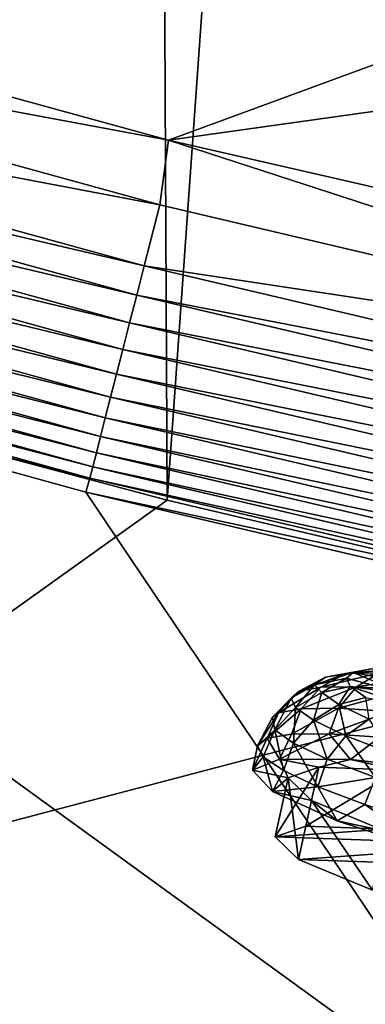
# Model space of a CAD drawing. Header units: metres. Extents: x -1651 to 0, y -1070 to 0.
# Tile 57 of 113: x -649 to -620, y -908 to -827. Entities that reach past the tile are written whole.
import ezdxf

# ---------------------------------------------------------------- set-up
doc = ezdxf.new("R2010")
doc.units = ezdxf.units.M

msp = doc.modelspace()

# ---------------------------------------------------------------- linework, layer by layer
at = {"layer": 'None'}
for points in [[(-639.965881, -220.892624, -406), (-682.642212, -854.043579, -406), (-688.147278, -202.117401, -406)], [(-636.776367, -866.25531, -406), (-682.642212, -854.043579, -406), (-639.965881, -220.892624, -406)], [(-592.386963, -241.14595, -406), (-636.776367, -866.25531, -406), (-639.965881, -220.892624, -406)], [(-590.582947, -877.16272, -406), (-636.776367, -866.25531, -406), (-592.386963, -241.14595, -406)], [(-636.680481, -836.68634, -403), (-451.195709, -768.505371, -403), (-694.077942, -820.897461, -403)], [(-488.276306, -815.838562, -403), (-451.195709, -768.505371, -403), (-636.680481, -836.68634, -403)], [(-556.248596, -855.120728, -403), (-488.276306, -815.838562, -403), (-636.680481, -836.68634, -403)], [(-694.077942, -820.897461, -403), (-698.632141, -825.104431, -402.52005), (-636.680481, -836.68634, -403)], [(-637.396057, -841.998535, -402.52005), (-698.632141, -825.104431, -402.52005), (-700.104858, -830.067627, -401.100159)], [(-698.632141, -825.104431, -402.52005), (-637.396057, -841.998535, -402.52005), (-636.680481, -836.68634, -403)], [(-638.676758, -847.014648, -401.100159), (-700.104858, -830.067627, -401.100159), (-700.807434, -832.435669, -400.048401)], [(-638.676758, -847.014648, -401.100159), (-637.396057, -841.998535, -402.52005), (-700.104858, -830.067627, -401.100159)], [(-701.47998, -834.702271, -398.780426), (-639.287842, -849.407898, -400.048401), (-700.807434, -832.435669, -400.048401)], [(-700.807434, -832.435669, -400.048401), (-639.287842, -849.407898, -400.048401), (-638.676758, -847.014648, -401.100159)], [(-701.47998, -834.702271, -398.780426), (-702.117493, -836.850708, -397.307617), (-639.872742, -851.69873, -398.780426)], [(-639.872742, -851.69873, -398.780426), (-639.287842, -849.407898, -400.048401), (-701.47998, -834.702271, -398.780426)], [(-636.680481, -836.68634, -403), (-637.396057, -841.998535, -402.52005), (-575.57605, -856.525452, -402.52005)], [(-575.57605, -856.525452, -402.52005), (-556.248596, -855.120728, -403), (-636.680481, -836.68634, -403)], [(-640.427124, -853.870056, -397.307617), (-702.117493, -836.850708, -397.307617), (-702.714905, -838.864075, -395.641296)], [(-702.117493, -836.850708, -397.307617), (-640.427124, -853.870056, -397.307617), (-639.872742, -851.69873, -398.780426)], [(-640.946716, -855.904968, -395.641296), (-702.714905, -838.864075, -395.641296), (-703.267456, -840.726257, -393.793457)], [(-640.946716, -855.904968, -395.641296), (-640.427124, -853.870056, -397.307617), (-702.714905, -838.864075, -395.641296)], [(-703.267456, -840.726257, -393.793457), (-703.771057, -842.423462, -391.779236), (-641.427246, -857.786987, -393.793457)], [(-641.427246, -857.786987, -393.793457), (-640.946716, -855.904968, -395.641296), (-703.267456, -840.726257, -393.793457)], [(-637.396057, -841.998535, -402.52005), (-638.676758, -847.014648, -401.100159), (-575.57605, -856.525452, -402.52005)], [(-703.771057, -842.423462, -391.779236), (-704.221802, -843.942688, -389.61441), (-641.865234, -859.502319, -391.779236)], [(-703.771057, -842.423462, -391.779236), (-641.865234, -859.502319, -391.779236), (-641.427246, -857.786987, -393.793457)], [(-642.257263, -861.03772, -389.61441), (-704.221802, -843.942688, -389.61441), (-704.615845, -845.270752, -387.314758)], [(-704.221802, -843.942688, -389.61441), (-642.257263, -861.03772, -389.61441), (-641.865234, -859.502319, -391.779236)], [(-642.599976, -862.379944, -387.314758), (-704.615845, -845.270752, -387.314758), (-704.949646, -846.395691, -384.897552)], [(-642.599976, -862.379944, -387.314758), (-642.257263, -861.03772, -389.61441), (-704.615845, -845.270752, -387.314758)], [(-642.890198, -863.516846, -384.897552), (-704.949646, -846.395691, -384.897552), (-705.220825, -847.309448, -382.385681)], [(-642.890198, -863.516846, -384.897552), (-642.599976, -862.379944, -387.314758), (-704.949646, -846.395691, -384.897552)], [(-638.676758, -847.014648, -401.100159), (-639.287842, -849.407898, -400.048401), (-576.663025, -861.587158, -401.100159)], [(-575.57605, -856.525452, -402.52005), (-638.676758, -847.014648, -401.100159), (-576.663025, -861.587158, -401.100159)], [(-643.126038, -864.44043, -382.385681), (-705.220825, -847.309448, -382.385681), (-705.588745, -848.473389, -377.175201)], [(-643.126038, -864.44043, -382.385681), (-642.890198, -863.516846, -384.897552), (-705.220825, -847.309448, -382.385681)], [(-643.46759, -865.614624, -377.175201), (-643.126038, -864.44043, -382.385681), (-705.588745, -848.473389, -377.175201)], [(-705.588745, -848.473389, -377.175201), (-658.267761, -907.837219, -60), (-606.657959, -920.294556, -60)], [(-606.657959, -920.294556, -60), (-643.46759, -865.614624, -377.175201), (-705.588745, -848.473389, -377.175201)], [(-639.287842, -849.407898, -400.048401), (-639.872742, -851.69873, -398.780426), (-577.181702, -864.002136, -400.048401)], [(-576.663025, -861.587158, -401.100159), (-639.287842, -849.407898, -400.048401), (-577.181702, -864.002136, -400.048401)], [(-639.872742, -851.69873, -398.780426), (-640.427124, -853.870056, -397.307617), (-577.678101, -866.313721, -398.780426)], [(-577.181702, -864.002136, -400.048401), (-639.872742, -851.69873, -398.780426), (-577.678101, -866.313721, -398.780426)], [(-682.642212, -854.043579, -406), (-636.776367, -866.25531, -406), (-687.702698, -902.677124, -63)], [(-578.148621, -868.504761, -397.307617), (-640.427124, -853.870056, -397.307617), (-640.946716, -855.904968, -395.641296)], [(-577.678101, -866.313721, -398.780426), (-640.427124, -853.870056, -397.307617), (-578.148621, -868.504761, -397.307617)], [(-578.5896, -870.558105, -395.641296), (-640.946716, -855.904968, -395.641296), (-641.427246, -857.786987, -393.793457)], [(-578.5896, -870.558105, -395.641296), (-578.148621, -868.504761, -397.307617), (-640.946716, -855.904968, -395.641296)], [(-641.427246, -857.786987, -393.793457), (-641.865234, -859.502319, -391.779236), (-578.997437, -872.457214, -393.793457)], [(-578.997437, -872.457214, -393.793457), (-578.5896, -870.558105, -395.641296), (-641.427246, -857.786987, -393.793457)], [(-641.865234, -859.502319, -391.779236), (-642.257263, -861.03772, -389.61441), (-579.369141, -874.18811, -391.779236)], [(-641.865234, -859.502319, -391.779236), (-579.369141, -874.18811, -391.779236), (-578.997437, -872.457214, -393.793457)], [(-579.701843, -875.737488, -389.61441), (-642.257263, -861.03772, -389.61441), (-642.599976, -862.379944, -387.314758)], [(-642.257263, -861.03772, -389.61441), (-579.701843, -875.737488, -389.61441), (-579.369141, -874.18811, -391.779236)], [(-579.992737, -877.091919, -387.314758), (-642.599976, -862.379944, -387.314758), (-642.890198, -863.516846, -384.897552)], [(-579.992737, -877.091919, -387.314758), (-579.701843, -875.737488, -389.61441), (-642.599976, -862.379944, -387.314758)], [(-580.239075, -878.239136, -384.897552), (-642.890198, -863.516846, -384.897552), (-643.126038, -864.44043, -382.385681)], [(-580.239075, -878.239136, -384.897552), (-579.992737, -877.091919, -387.314758), (-642.890198, -863.516846, -384.897552)], [(-580.439209, -879.171082, -382.385681), (-643.126038, -864.44043, -382.385681), (-643.46759, -865.614624, -377.175201)], [(-580.439209, -879.171082, -382.385681), (-580.239075, -878.239136, -384.897552), (-643.126038, -864.44043, -382.385681)], [(-580.733521, -880.355408, -377.175201), (-580.439209, -879.171082, -382.385681), (-643.46759, -865.614624, -377.175201)], [(-580.733521, -880.355408, -377.175201), (-643.46759, -865.614624, -377.175201), (-606.657959, -920.294556, -60)], [(-687.702698, -902.677124, -63), (-636.776367, -866.25531, -406), (-590.582947, -877.16272, -406)], [(-687.702698, -902.677124, -63), (-590.582947, -877.16272, -406), (-615.638672, -920.923889, -63)], [(-750.898499, -980.512817, -63), (-687.702698, -902.677124, -63), (-615.638672, -920.923889, -63)]]:
    msp.add_3dface(points, dxfattribs=at)
at = {"layer": 'None012310'}
for points in [[(-621.489075, -880.413574, -252.418457), (-619.949951, -880.12439, -257.393372), (-623.783142, -880.82074, -252.929413)], [(-619.949951, -880.12439, -257.393372), (-622.118835, -880.507996, -258.309113), (-623.783142, -880.82074, -252.929413)], [(-619.949951, -880.12439, -257.393372), (-617.382385, -880.08313, -262.180542), (-622.118835, -880.507996, -258.309113)], [(-617.382385, -880.08313, -262.180542), (-619.342346, -880.463379, -263.485809), (-622.118835, -880.507996, -258.309113)], [(-615.665344, -881.52655, -255.659607), (-619.949951, -880.12439, -257.393372), (-621.489075, -880.413574, -252.418457)], [(-625.938782, -881.969788, -253.470947), (-626.592163, -882.530945, -247.86969), (-623.783142, -880.82074, -252.929413)], [(-626.592163, -882.530945, -247.86969), (-624.673035, -881.450439, -247.689606), (-623.783142, -880.82074, -252.929413)], [(-623.783142, -880.82074, -252.929413), (-622.118835, -880.507996, -258.309113), (-625.938782, -881.969788, -253.470947)], [(-622.118835, -880.507996, -258.309113), (-624.16626, -881.636719, -259.200317), (-625.938782, -881.969788, -253.470947)], [(-623.783142, -880.82074, -252.929413), (-624.673035, -881.450439, -247.689606), (-621.489075, -880.413574, -252.418457)], [(-624.673035, -881.450439, -247.689606), (-622.056396, -880.900818, -247.55481), (-621.489075, -880.413574, -252.418457)], [(-622.056396, -880.900818, -247.55481), (-624.673035, -881.450439, -247.689606), (-624.060181, -882.081787, -242.410431)], [(-622.118835, -880.507996, -258.309113), (-619.342346, -880.463379, -263.485809), (-624.16626, -881.636719, -259.200317)], [(-619.342346, -880.463379, -263.485809), (-621.209351, -881.589172, -264.713501), (-624.16626, -881.636719, -259.200317)], [(-622.056396, -880.900818, -247.55481), (-624.060181, -882.081787, -242.410431), (-621.745239, -881.579773, -242.690994)], [(-621.489075, -880.413574, -252.418457), (-622.056396, -880.900818, -247.55481), (-617.39447, -882.163879, -247.58345)], [(-617.39447, -882.163879, -247.58345), (-622.056396, -880.900818, -247.55481), (-621.745239, -881.579773, -242.690994)], [(-617.39447, -882.163879, -247.58345), (-615.665344, -881.52655, -255.659607), (-621.489075, -880.413574, -252.418457)], [(-619.342346, -880.463379, -263.485809), (-615.525085, -880.715637, -268.106842), (-621.209351, -881.589172, -264.713501)], [(-615.525085, -880.715637, -268.106842), (-617.143921, -881.857849, -269.634888), (-621.209351, -881.589172, -264.713501)], [(-627.629517, -883.746521, -253.965851), (-628.138855, -884.09259, -248.097641), (-625.938782, -881.969788, -253.470947)], [(-628.138855, -884.09259, -248.097641), (-626.592163, -882.530945, -247.86969), (-625.938782, -881.969788, -253.470947)], [(-625.938782, -881.969788, -253.470947), (-624.16626, -881.636719, -259.200317), (-627.629517, -883.746521, -253.965851)], [(-624.16626, -881.636719, -259.200317), (-625.782959, -883.399536, -259.934418), (-627.629517, -883.746521, -253.965851)], [(-624.673035, -881.450439, -247.689606), (-626.592163, -882.530945, -247.86969), (-626.233826, -883.312805, -242.26825)], [(-624.673035, -881.450439, -247.689606), (-626.233826, -883.312805, -242.26825), (-624.060181, -882.081787, -242.410431)], [(-624.16626, -881.636719, -259.200317), (-621.209351, -881.589172, -264.713501), (-625.782959, -883.399536, -259.934418)], [(-621.209351, -881.589172, -264.713501), (-622.702576, -883.350037, -265.677765), (-625.782959, -883.399536, -259.934418)], [(-621.745239, -881.579773, -242.690994), (-624.060181, -882.081787, -242.410431), (-622.67926, -883.059021, -237.030182)], [(-621.209351, -881.589172, -264.713501), (-617.143921, -881.857849, -269.634888), (-622.702576, -883.350037, -265.677765)], [(-617.143921, -881.857849, -269.634888), (-618.467468, -883.629883, -270.804626), (-622.702576, -883.350037, -265.677765)], [(-621.745239, -881.579773, -242.690994), (-622.67926, -883.059021, -237.030182), (-620.468201, -882.483459, -237.715576)], [(-617.39447, -882.163879, -247.58345), (-621.745239, -881.579773, -242.690994), (-616.09082, -883.463013, -239.506744)], [(-616.09082, -883.463013, -239.506744), (-621.745239, -881.579773, -242.690994), (-620.468201, -882.483459, -237.715576)], [(-626.592163, -882.530945, -247.86969), (-628.138855, -884.09259, -248.097641), (-627.93689, -885.14563, -242.295456)], [(-626.592163, -882.530945, -247.86969), (-627.93689, -885.14563, -242.295456), (-626.233826, -883.312805, -242.26825)], [(-624.060181, -882.081787, -242.410431), (-626.233826, -883.312805, -242.26825), (-624.763123, -884.353516, -236.538284)], [(-624.060181, -882.081787, -242.410431), (-624.763123, -884.353516, -236.538284), (-622.67926, -883.059021, -237.030182)], [(-620.468201, -882.483459, -237.715576), (-622.67926, -883.059021, -237.030182), (-620.175476, -884.255737, -231.852524)], [(-626.575073, -885.496582, -260.897736), (-628.563721, -885.831543, -254.777924), (-625.782959, -883.399536, -259.934418)], [(-625.782959, -883.399536, -259.934418), (-628.563721, -885.831543, -254.777924), (-627.629517, -883.746521, -253.965851)], [(-626.233826, -883.312805, -242.26825), (-627.93689, -885.14563, -242.295456), (-626.404724, -886.229797, -236.326263)], [(-623.458923, -885.467896, -266.537537), (-626.575073, -885.496582, -260.897736), (-622.702576, -883.350037, -265.677765)], [(-622.702576, -883.350037, -265.677765), (-626.575073, -885.496582, -260.897736), (-625.782959, -883.399536, -259.934418)], [(-626.233826, -883.312805, -242.26825), (-626.404724, -886.229797, -236.326263), (-624.763123, -884.353516, -236.538284)], [(-622.67926, -883.059021, -237.030182), (-624.763123, -884.353516, -236.538284), (-622.096619, -885.628052, -231.024094)], [(-618.467468, -883.629883, -270.804626), (-623.458923, -885.467896, -266.537537), (-622.702576, -883.350037, -265.677765)], [(-620.175476, -884.255737, -231.852524), (-622.67926, -883.059021, -237.030182), (-622.096619, -885.628052, -231.024094)], [(-628.563721, -885.831543, -254.777924), (-629.34845, -886.459961, -248.413315), (-627.629517, -883.746521, -253.965851)], [(-627.629517, -883.746521, -253.965851), (-629.34845, -886.459961, -248.413315), (-628.138855, -884.09259, -248.097641)], [(-628.138855, -884.09259, -248.097641), (-629.34845, -886.459961, -248.413315), (-627.93689, -885.14563, -242.295456)], [(-624.763123, -884.353516, -236.538284), (-626.404724, -886.229797, -236.326263), (-623.626892, -887.557495, -230.581879)], [(-622.096619, -885.628052, -231.024094), (-624.763123, -884.353516, -236.538284), (-623.626892, -887.557495, -230.581879)], [(-619.334961, -885.746582, -271.480621), (-623.458923, -885.467896, -266.537537), (-618.467468, -883.629883, -270.804626)], [(-620.175476, -884.255737, -231.852524), (-622.096619, -885.628052, -231.024094), (-618.290466, -887.076843, -226.101288)], [(-627.93689, -885.14563, -242.295456), (-629.34845, -886.459961, -248.413315), (-628.898987, -887.357605, -242.048477)], [(-627.232727, -888.490051, -235.928009), (-627.93689, -885.14563, -242.295456), (-628.898987, -887.357605, -242.048477)], [(-626.404724, -886.229797, -236.326263), (-627.93689, -885.14563, -242.295456), (-627.232727, -888.490051, -235.928009)], [(-627.552124, -887.5354, -259.821289), (-629.782715, -888.4505, -248.663391), (-628.563721, -885.831543, -254.777924)], [(-628.563721, -885.831543, -254.777924), (-629.782715, -888.4505, -248.663391), (-629.34845, -886.459961, -248.413315)], [(-626.575073, -885.496582, -260.897736), (-627.552124, -887.5354, -259.821289), (-628.563721, -885.831543, -254.777924)], [(-621.717163, -887.575745, -269.63266), (-627.552124, -887.5354, -259.821289), (-623.458923, -885.467896, -266.537537)], [(-627.552124, -887.5354, -259.821289), (-626.575073, -885.496582, -260.897736), (-623.458923, -885.467896, -266.537537)], [(-622.096619, -885.628052, -231.024094), (-623.626892, -887.557495, -230.581879), (-619.661865, -889.066833, -225.453552)], [(-621.717163, -887.575745, -269.63266), (-623.458923, -885.467896, -266.537537), (-619.334961, -885.746582, -271.480621)], [(-618.290466, -887.076843, -226.101288), (-622.096619, -885.628052, -231.024094), (-619.661865, -889.066833, -225.453552)], [(-612.981689, -888.566772, -276.914154), (-621.717163, -887.575745, -269.63266), (-619.334961, -885.746582, -271.480621)], [(-629.34845, -886.459961, -248.413315), (-629.782715, -888.4505, -248.663391), (-628.898987, -887.357605, -242.048477)], [(-624.413635, -889.813721, -230.28714), (-626.404724, -886.229797, -236.326263), (-627.232727, -888.490051, -235.928009)], [(-623.626892, -887.557495, -230.581879), (-626.404724, -886.229797, -236.326263), (-624.413635, -889.813721, -230.28714)], [(-629.782715, -888.4505, -248.663391), (-628.139893, -890.210815, -237.504807), (-628.898987, -887.357605, -242.048477)], [(-626.851685, -889.090027, -248.662857), (-629.782715, -888.4505, -248.663391), (-627.552124, -887.5354, -259.821289)], [(-628.139893, -890.210815, -237.504807), (-627.232727, -888.490051, -235.928009), (-628.898987, -887.357605, -242.048477)], [(-626.851685, -889.090027, -248.662857), (-627.552124, -887.5354, -259.821289), (-624.331421, -888.2146, -260.007813)], [(-627.552124, -887.5354, -259.821289), (-621.717163, -887.575745, -269.63266), (-624.331421, -888.2146, -260.007813)], [(-619.661865, -889.066833, -225.453552), (-623.626892, -887.557495, -230.581879), (-624.413635, -889.813721, -230.28714)], [(-624.331421, -888.2146, -260.007813), (-621.717163, -887.575745, -269.63266), (-617.752075, -888.441772, -269.624817)], [(-621.717163, -887.575745, -269.63266), (-612.981689, -888.566772, -276.914154), (-617.752075, -888.441772, -269.624817)], [(-628.139893, -890.210815, -237.504807), (-629.782715, -888.4505, -248.663391), (-626.851685, -889.090027, -248.662857)], [(-625.389282, -893.063293, -260.616974), (-627.909485, -893.938782, -249.272003), (-624.331421, -888.2146, -260.007813)], [(-627.909485, -893.938782, -249.272003), (-626.851685, -889.090027, -248.662857), (-624.331421, -888.2146, -260.007813)], [(-625.389282, -893.063293, -260.616974), (-624.331421, -888.2146, -260.007813), (-617.752075, -888.441772, -269.624817)], [(-618.809937, -893.290466, -270.233978), (-625.389282, -893.063293, -260.616974), (-617.752075, -888.441772, -269.624817)], [(-624.413635, -889.813721, -230.28714), (-627.232727, -888.490051, -235.928009), (-628.139893, -890.210815, -237.504807)], [(-624.929077, -890.934875, -237.317108), (-628.139893, -890.210815, -237.504807), (-626.851685, -889.090027, -248.662857)], [(-626.851685, -889.090027, -248.662857), (-627.909485, -893.938782, -249.272003), (-625.986877, -895.783569, -237.926254)], [(-624.929077, -890.934875, -237.317108), (-626.851685, -889.090027, -248.662857), (-625.986877, -895.783569, -237.926254)], [(-624.413635, -889.813721, -230.28714), (-620.550049, -891.277832, -225.342606), (-619.661865, -889.066833, -225.453552)], [(-620.550049, -891.277832, -225.342606), (-615.790527, -892.82605, -221.28447), (-619.661865, -889.066833, -225.453552)], [(-622.821777, -892.603882, -227.691406), (-624.413635, -889.813721, -230.28714), (-628.139893, -890.210815, -237.504807)], [(-620.550049, -891.277832, -225.342606), (-624.413635, -889.813721, -230.28714), (-622.821777, -892.603882, -227.691406)], [(-622.821777, -892.603882, -227.691406), (-628.139893, -890.210815, -237.504807), (-624.929077, -890.934875, -237.317108)], [(-624.929077, -890.934875, -237.317108), (-625.986877, -895.783569, -237.926254), (-619.914185, -898.316895, -228.306992)], [(-618.856323, -893.468201, -227.697845), (-622.821777, -892.603882, -227.691406), (-624.929077, -890.934875, -237.317108)], [(-618.856323, -893.468201, -227.697845), (-624.929077, -890.934875, -237.317108), (-619.914185, -898.316895, -228.306992)], [(-614.46991, -895.341125, -220.40686), (-620.550049, -891.277832, -225.342606), (-622.821777, -892.603882, -227.691406)], [(-614.46991, -895.341125, -220.40686), (-615.790527, -892.82605, -221.28447), (-620.550049, -891.277832, -225.342606)], [(-627.909485, -893.938782, -249.272003), (-625.389282, -893.063293, -260.616974), (-618.809937, -893.290466, -270.233978)], [(-609.173096, -894.585754, -276.658905), (-627.909485, -893.938782, -249.272003), (-618.809937, -893.290466, -270.233978)], [(-614.46991, -895.341125, -220.40686), (-622.821777, -892.603882, -227.691406), (-618.856323, -893.468201, -227.697845)], [(-625.986877, -895.783569, -237.926254), (-627.909485, -893.938782, -249.272003), (-609.173096, -894.585754, -276.658905)], [(-597.945862, -896.751892, -278.913635), (-625.986877, -895.783569, -237.926254), (-609.173096, -894.585754, -276.658905)], [(-619.914185, -898.316895, -228.306992), (-625.986877, -895.783569, -237.926254), (-597.945862, -896.751892, -278.913635)]]:
    msp.add_3dface(points, dxfattribs=at)

doc.saveas('drawing.dxf')
